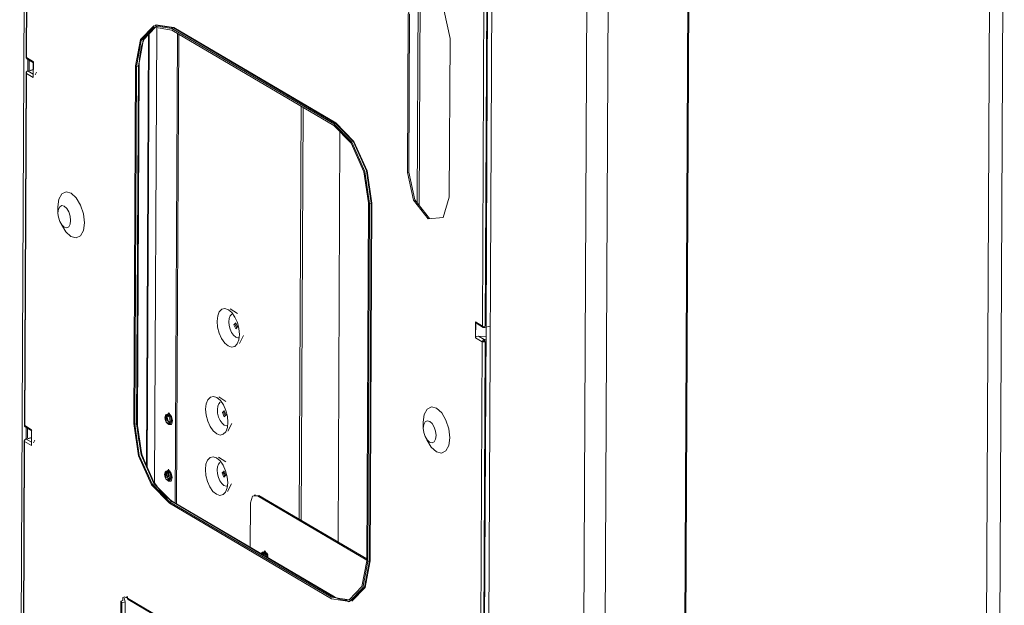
# Model space of a CAD drawing. Header units: millimetres. Extents: x 37142 to 74566, y 2709 to 34045.
# Tile 41 of 58: x 71465 to 71943, y 23428 to 23712. Entities that reach past the tile are written whole.
import ezdxf

# ---------------------------------------------------------------- set-up
doc = ezdxf.new("R2010")
doc.units = ezdxf.units.MM
doc.layers.add('G-XREF-____-OTLN', color=8, linetype='Continuous', lineweight=9)
doc.layers.add('M-EQPM-____-OTLN', color=50, linetype='Continuous', lineweight=20)

# ---------------------------------------------------------------- blocks, each defined once
blk = doc.blocks.new('City Class FR - City Class F_iam-V33-3D Вент Right')
at = {"layer": 'G-XREF-____-OTLN'}
for p, q in [((4544.85, 23282.29), (4547.92, 23919.47)), ((4548.79, 23865.08), (4547.97, 23693.97)), ((4548.96, 23864.85), (4548.14, 23693.75)), ((5019.96, 23218.66), (5023.04, 23859.07)), ((5016.49, 23854.16), (5013.41, 23213.75)), ((4869.81, 23815.97), (4866.72, 23174.1)), ((4870.26, 23814.97), (4867.17, 23174.56)), ((4828.06, 23168.27), (4831.12, 23804.65)), ((4817.6, 23161.28), (4820.69, 23801.69)), ((4774.42, 23789.29), (4771.34, 23148.88)), ((4771.36, 23563.29), (4772.22, 23741.94)), ((4769.55, 23563.32), (4770.38, 23734.42)), ((4771.77, 23734.31), (4770.94, 23563.21)), ((4737.87, 23623.25), (4738.36, 23724.99)), ((4739.35, 23725.07), (4738.85, 23622)), ((4733.19, 23637.89), (4733.56, 23714.92)), ((4734.22, 23715.09), (4733.85, 23638.07)), ((4611.47, 23709.66), (4610.56, 23709.41)), ((4610.88, 23709.47), (4619.63, 23708.14)), ((4619.79, 23708.37), (4610.99, 23709.71)), ((4617.36, 23708.67), (4617.74, 23708.43)), ((4606.48, 23495.62), (4607.49, 23704.99)), ((4607.77, 23705.27), (4606.76, 23495)), ((4611.4, 23708.38), (4610.34, 23487.11)), ((4618.72, 23707.89), (4619.63, 23708.14)), ((4618.72, 23707.89), (4697.37, 23661.56)), ((4618.72, 23707.16), (4697.37, 23660.83)), ((4619.63, 23708.14), (4698.28, 23661.81)), ((4698.44, 23662.04), (4619.79, 23708.37)), ((4620.34, 23477.32), (4621.44, 23705.58)), ((4622.1, 23705.2), (4621, 23477.04)), ((4602.74, 23690.29), (4604.92, 23702.65)), ((4753.84, 23702.97), (4753.47, 23625.94)), ((4547.98, 23694.05), (4548.14, 23693.75)), ((4548.14, 23693.75), (4551.49, 23691.77)), ((4548.14, 23693.75), (4548.27, 23693.23)), ((4548.35, 23693.17), (4551.54, 23691.29)), ((4548.78, 23687.1), (4548.81, 23692.94)), ((4549.47, 23692.59), (4549.44, 23687.8)), ((4551.46, 23691.58), (4551.42, 23684.35)), ((4551.49, 23691.77), (4551.46, 23684.07)), ((4600.28, 23515.9), (4601.12, 23689.76)), ((4600.73, 23515.63), (4601.57, 23689.49)), ((4601.57, 23689.49), (4602.48, 23689.74)), ((4602.48, 23689.74), (4601.64, 23515.88)), ((4602.08, 23516.2), (4602.91, 23690.06)), ((4547.93, 23686.27), (4547.11, 23515.16)), ((4548.1, 23686.04), (4547.28, 23514.94)), ((4547.95, 23686.34), (4548.1, 23686.04)), ((4551.46, 23684.07), (4548.1, 23686.04)), ((4551.47, 23687.98), (4548.67, 23687.23)), ((4548.67, 23687.23), (4548.68, 23687.23)), ((4548.93, 23687.18), (4551.47, 23687.86)), ((4551.46, 23685.69), (4548.93, 23687.18)), ((4552.37, 23685.3), (4552.99, 23686.6)), ((4681.59, 23670.12), (4680.63, 23469.5)), ((4682.58, 23669.54), (4681.62, 23468.92)), ((4697.37, 23661.56), (4698.28, 23661.81)), ((4699.45, 23458.42), (4700.41, 23657.71)), ((4733.19, 23637.89), (4733.85, 23638.07)), ((4713.41, 23449.26), (4714.25, 23623.12)), ((4714.7, 23622.85), (4713.86, 23448.99)), ((4714.7, 23622.85), (4715.61, 23623.09)), ((4715.61, 23623.09), (4714.77, 23449.24)), ((4715.05, 23449.21), (4715.88, 23623.07)), ((4563.33, 23621.17), (4563.33, 23620.59)), ((4563.33, 23620.59), (4563.41, 23618.01)), ((4563.36, 23619.95), (4563.43, 23619.17)), ((4564.6, 23613.57), (4565.82, 23611.31)), ((4650.62, 23569.37), (4647.07, 23571.67)), ((4766.16, 23557.59), (4766.2, 23565.29)), ((4766.2, 23565.29), (4769.55, 23563.32)), ((4649.55, 23564.13), (4649.76, 23564.94)), ((4649.55, 23564.13), (4650.29, 23562.27)), ((4766.25, 23564.73), (4766.22, 23559.23)), ((4766.29, 23557.87), (4766.33, 23564.95)), ((4766.79, 23564.5), (4769.87, 23562.68)), ((4766.79, 23564.5), (4766.83, 23564.47)), ((4769.79, 23562.73), (4769.55, 23563.32)), ((4769.67, 23563.04), (4770.37, 23562.62)), ((4770.37, 23562.62), (4769.87, 23562.68)), ((4770.77, 23562.66), (4770.37, 23562.62)), ((4770.49, 23384.48), (4771.35, 23563.13)), ((4770.64, 23562.57), (4773.33, 23563.3)), ((4651.56, 23554.92), (4653.48, 23558.69)), ((4766.16, 23557.59), (4766.22, 23557.72)), ((4769.52, 23555.62), (4766.16, 23557.59)), ((4770.35, 23556.75), (4767.6, 23558.37)), ((4771.33, 23558.07), (4767.6, 23558.37)), ((4768.69, 23384.51), (4769.52, 23555.62)), ((4770.91, 23555.5), (4770.08, 23384.4)), ((4771.32, 23557.02), (4770.35, 23556.75)), ((4645.04, 23526.67), (4641.5, 23528.97)), ((4643.98, 23521.44), (4644.19, 23522.24)), ((4615.67, 23518.98), (4616.09, 23517.07)), ((4616.04, 23520.32), (4615.72, 23519.93)), ((4616.17, 23518.09), (4616.12, 23518.61)), ((4617.45, 23519.93), (4618.04, 23519.29)), ((4618.19, 23518.99), (4618.5, 23517.6)), ((4644.64, 23519.64), (4643.98, 23521.44)), ((4547.12, 23515.24), (4547.28, 23514.94)), ((4547.28, 23514.94), (4550.63, 23512.96)), ((4547.28, 23514.94), (4547.41, 23514.42)), ((4547.49, 23514.36), (4550.68, 23512.48)), ((4547.92, 23508.29), (4547.95, 23514.13)), ((4548.61, 23513.78), (4548.58, 23508.99)), ((4550.6, 23512.77), (4550.56, 23505.54)), ((4550.63, 23512.96), (4550.59, 23505.26)), ((4601.64, 23515.88), (4600.73, 23515.63)), ((4616.48, 23516.28), (4617.31, 23515.44)), ((4616.56, 23516.27), (4617.1, 23515.78)), ((4616.81, 23515.87), (4617.29, 23515.69)), ((4617.97, 23515.61), (4617.44, 23516.06)), ((4645.99, 23512.23), (4647.91, 23515.99)), ((4740.81, 23516.02), (4740.8, 23516.62)), ((4740.8, 23516.05), (4740.87, 23513.47)), ((4740.9, 23514.59), (4740.84, 23515.39)), ((4550.61, 23509.17), (4547.81, 23508.42)), ((4547.81, 23508.42), (4547.81, 23508.42)), ((4548.07, 23508.37), (4550.61, 23509.05)), ((4550.6, 23506.88), (4548.07, 23508.37)), ((4551.51, 23506.5), (4552.18, 23507.91)), ((4742.06, 23509.03), (4743.29, 23506.77)), ((4547.07, 23507.46), (4546.24, 23336.35)), ((4547.24, 23507.24), (4546.42, 23336.13)), ((4547.09, 23507.53), (4547.24, 23507.24)), ((4550.59, 23505.26), (4547.24, 23507.24)), ((4644.9, 23497.33), (4641.36, 23499.63)), ((4615.54, 23491.47), (4615.95, 23489.56)), ((4615.91, 23492.81), (4615.59, 23492.42)), ((4616.03, 23490.58), (4615.98, 23491.1)), ((4616.35, 23488.77), (4617.17, 23487.93)), ((4616.43, 23489.75), (4616.44, 23491.68)), ((4616.43, 23488.76), (4616.97, 23488.27)), ((4616.44, 23491.68), (4617.41, 23493.17)), ((4617.1, 23491.86), (4616.44, 23491.68)), ((4617.09, 23489.35), (4617.08, 23488.13)), ((4617.1, 23491.86), (4617.09, 23490.09)), ((4617.71, 23493.04), (4617.1, 23491.86)), ((4617.84, 23488.11), (4617.31, 23488.55)), ((4617.32, 23492.42), (4617.9, 23491.78)), ((4618.06, 23491.48), (4618.36, 23490.09)), ((4644.52, 23491.89), (4643.34, 23491.57)), ((4643.84, 23492.09), (4644.04, 23492.9)), ((4644.49, 23490.29), (4643.84, 23492.09)), ((4643.93, 23491.34), (4644.68, 23491.54)), ((4618.67, 23477.89), (4611.25, 23485.47)), ((4616.68, 23488.36), (4617.15, 23488.18)), ((4645.85, 23482.89), (4647.76, 23486.65)), ((4658.62, 23480.85), (4661.02, 23481.05)), ((4659.44, 23481.34), (4658.78, 23481.17)), ((4660.36, 23480.87), (4661.02, 23481.05)), ((4660.36, 23480.87), (4713.41, 23449.62)), ((4661.02, 23481.05), (4713.41, 23450.19)), ((4618.52, 23478.16), (4617.61, 23477.92)), ((4617.61, 23477.92), (4696.26, 23431.59)), ((4696.26, 23430.86), (4617.61, 23477.19)), ((4619.1, 23478.05), (4618.52, 23478.16)), ((4618.52, 23478.16), (4697.17, 23431.83)), ((4697.67, 23431.78), (4619.02, 23478.11)), ((4656.85, 23455.81), (4656.96, 23477.36)), ((4663.9, 23453.95), (4662.22, 23452.55)), ((4662.62, 23453.35), (4662.29, 23452.95)), ((4662.87, 23452.38), (4663.9, 23454.3)), ((4664.01, 23453.41), (4663.37, 23452.08)), ((4664.02, 23452.95), (4664.61, 23452.32)), ((4664.04, 23452.44), (4664.38, 23453.41)), ((4664.77, 23452.01), (4665.05, 23450.91)), ((4665.48, 23452.05), (4664.87, 23453.06)), ((4713.86, 23448.99), (4714.77, 23449.24)), ((4595.54, 23431.26), (4596.12, 23429.34)), ((4595.75, 23431.76), (4596.71, 23431.2)), ((4596.71, 23431.75), (4597.16, 23431.48)), ((4597.06, 23431.46), (4597.06, 23432.01)), ((4597.16, 23431.48), (4597.16, 23431.12)), ((4697.17, 23431.83), (4696.26, 23431.59)), ((4697.56, 23431.39), (4696.92, 23431.77)), ((4593.47, 23334.34), (4593.93, 23429.71)), ((4595.01, 23430), (4593.93, 23429.71)), ((4593.93, 23334.81), (4594.38, 23428.87)), ((4594.38, 23428.87), (4596.12, 23429.34)), ((4596.12, 23429.34), (4595.66, 23335.27)), ((4597.16, 23431.12), (4613.1, 23421.72)), ((4597.48, 23430.48), (4613.42, 23421.08)), ((4704.42, 23429.34), (4705.33, 23429.58))]:
    blk.add_line(p, q, dxfattribs=at)
for points in [[(4733.56, 23714.92, 0), (4736.58, 23724.84, 0), (4743.78, 23725.45, 0), (4750.93, 23716.39, 0), (4753.84, 23702.97, 0)], [(4601.12, 23689.76, 0), (4603.53, 23702.59, 0), (4609.97, 23709.23, 0), (4618.72, 23707.89, 0)], [(4610.76, 23708.58, 0), (4604.82, 23702.24, 0), (4602.48, 23689.74, 0)], [(4611.67, 23708.88, 0), (4611.13, 23708.71, 0), (4610.6, 23708.5, 0), (4610.07, 23708.25, 0), (4609.56, 23707.95, 0), (4609.07, 23707.61, 0), (4608.58, 23707.23, 0), (4608.11, 23706.8, 0), (4607.65, 23706.33, 0), (4607.21, 23705.81, 0), (4606.78, 23705.26, 0), (4606.38, 23704.66, 0), (4605.99, 23704.01, 0), (4605.61, 23703.33, 0), (4605.26, 23702.61, 0), (4604.94, 23701.85, 0), (4604.63, 23701.05, 0), (4604.35, 23700.21, 0), (4604.09, 23699.34, 0), (4603.85, 23698.44, 0), (4603.64, 23697.5, 0), (4603.46, 23696.54, 0), (4603.3, 23695.55, 0), (4603.17, 23694.53, 0), (4603.07, 23693.48, 0), (4602.99, 23692.41, 0), (4602.94, 23691.33, 0), (4602.91, 23690.22, 0), (4602.91, 23690.06, 0)], [(4601.57, 23689.49, 0), (4603.91, 23701.99, 0), (4610.19, 23708.46, 0), (4618.72, 23707.16, 0)], [(4619.63, 23708.14, 0), (4619.75, 23708.22, 0), (4619.79, 23708.37, 0)], [(4547.97, 23693.99, 0), (4547.97, 23693.93, 0), (4547.97, 23693.87, 0), (4547.98, 23693.81, 0), (4547.99, 23693.76, 0), (4548, 23693.7, 0), (4548.02, 23693.64, 0), (4548.04, 23693.59, 0), (4548.07, 23693.53, 0), (4548.09, 23693.48, 0), (4548.12, 23693.43, 0), (4548.15, 23693.39, 0), (4548.18, 23693.35, 0), (4548.21, 23693.31, 0), (4548.23, 23693.29, 0)], [(4551.49, 23691.77, 0), (4551.46, 23691.64, 0), (4551.46, 23691.58, 0)], [(4602.48, 23689.74, 0), (4602.9, 23689.99, 0), (4602.74, 23690.29, 0)], [(4548.7, 23687.24, 0), (4548.66, 23687.23, 0), (4548.62, 23687.22, 0), (4548.59, 23687.2, 0), (4548.55, 23687.19, 0), (4548.51, 23687.17, 0), (4548.48, 23687.16, 0), (4548.44, 23687.14, 0), (4548.41, 23687.12, 0), (4548.37, 23687.1, 0), (4548.34, 23687.07, 0), (4548.31, 23687.05, 0), (4548.28, 23687.02, 0), (4548.25, 23687, 0), (4548.22, 23686.97, 0), (4548.19, 23686.94, 0), (4548.16, 23686.91, 0), (4548.14, 23686.88, 0), (4548.11, 23686.85, 0), (4548.09, 23686.81, 0), (4548.07, 23686.78, 0), (4548.05, 23686.74, 0), (4548.03, 23686.71, 0), (4548.02, 23686.67, 0), (4548, 23686.64, 0), (4547.99, 23686.6, 0), (4547.97, 23686.56, 0), (4547.96, 23686.52, 0), (4547.95, 23686.48, 0), (4547.95, 23686.45, 0), (4547.94, 23686.41, 0), (4547.93, 23686.37, 0), (4547.93, 23686.33, 0), (4547.93, 23686.29, 0), (4547.93, 23686.25, 0)], [(4548.93, 23687.18, 0), (4548.24, 23686.82, 0), (4548.1, 23686.04, 0)], [(4551.42, 23684.35, 0), (4551.43, 23684.25, 0), (4551.46, 23684.07, 0)], [(4697.37, 23661.56, 0), (4706.08, 23652.61, 0), (4712.43, 23638.44, 0), (4714.7, 23622.85, 0)], [(4714.25, 23623.12, 0), (4712.03, 23638.3, 0), (4705.85, 23652.11, 0), (4697.37, 23660.83, 0)], [(4698.28, 23661.81, 0), (4698.39, 23661.89, 0), (4698.44, 23662.04, 0)], [(4698.28, 23661.81, 0), (4706.99, 23652.86, 0), (4713.33, 23638.69, 0), (4715.61, 23623.09, 0)], [(4715.88, 23623.07, 0), (4713.6, 23638.76, 0), (4707.21, 23653.03, 0), (4698.44, 23662.04, 0)], [(4753.47, 23625.94, 0), (4750.44, 23616.02, 0), (4743.25, 23615.41, 0), (4736.1, 23624.47, 0), (4733.19, 23637.89, 0)], [(4733.85, 23638.07, 0), (4736.76, 23624.65, 0), (4743.91, 23615.59, 0)], [(4563.33, 23621.17, 0), (4563.84, 23624.92, 0), (4565.27, 23627.51, 0), (4567.38, 23628.55, 0), (4569.86, 23627.89, 0), (4572.33, 23625.63, 0), (4574.42, 23622.11, 0), (4575.81, 23617.86, 0), (4576.29, 23613.53, 0)], [(4715.61, 23623.09, 0), (4715.76, 23623.11, 0), (4715.88, 23623.07, 0)], [(4569.6, 23614.64, 0), (4569.37, 23616.71, 0), (4568.71, 23618.74, 0), (4567.71, 23620.42, 0), (4566.53, 23621.51, 0), (4565.34, 23621.82, 0), (4564.33, 23621.32, 0), (4563.65, 23620.08, 0), (4563.4, 23618.29, 0)], [(4569.6, 23614.64, 0), (4569.35, 23612.84, 0), (4568.67, 23611.6, 0), (4567.66, 23611.11, 0), (4566.48, 23611.42, 0), (4565.29, 23612.5, 0), (4564.29, 23614.19, 0), (4563.63, 23616.22, 0), (4563.41, 23618.01, 0)], [(4565.19, 23612.59, 0), (4567.28, 23609.07, 0), (4569.75, 23606.81, 0), (4572.23, 23606.15, 0), (4574.35, 23607.19, 0), (4575.77, 23609.78, 0), (4576.29, 23613.53, 0)], [(4651.58, 23559.26, 0), (4651.33, 23562.14, 0), (4650.57, 23565.05, 0), (4649.38, 23567.71, 0), (4647.88, 23569.85, 0), (4646.2, 23571.27, 0), (4644.53, 23571.83, 0), (4643.01, 23571.47, 0), (4641.8, 23570.22, 0), (4641.02, 23568.22, 0), (4640.74, 23565.64, 0)], [(4651.58, 23559.26, 0), (4651.3, 23556.69, 0), (4650.52, 23554.68, 0), (4649.31, 23553.43, 0), (4647.79, 23553.07, 0), (4646.12, 23553.63, 0), (4644.44, 23555.05, 0), (4642.94, 23557.19, 0), (4641.75, 23559.85, 0), (4640.99, 23562.77, 0), (4640.74, 23565.64, 0)], [(4646.41, 23565.42, 0), (4646.59, 23567.02, 0), (4647.08, 23568.27, 0), (4647.83, 23569.05, 0)], [(4651.43, 23557.65, 0), (4650.81, 23557.58, 0), (4649.77, 23557.92, 0), (4648.72, 23558.81, 0), (4647.79, 23560.15, 0), (4647.04, 23561.8, 0), (4646.57, 23563.62, 0), (4646.41, 23565.42, 0)], [(4766.33, 23564.95, 0), (4766.25, 23565.12, 0), (4766.2, 23565.29, 0)], [(4650.7, 23562.89, 0), (4649.8, 23564.89, 0), (4648.89, 23563.96, 0)], [(4648.89, 23563.96, 0), (4649.79, 23561.96, 0), (4650.7, 23562.89, 0)], [(4769.55, 23563.32, 0), (4770.19, 23562.97, 0), (4770.94, 23563.21, 0)], [(4769.89, 23562.67, 0), (4769.93, 23562.65, 0), (4769.96, 23562.63, 0), (4770, 23562.61, 0), (4770.03, 23562.6, 0), (4770.07, 23562.59, 0), (4770.1, 23562.58, 0), (4770.14, 23562.57, 0), (4770.17, 23562.56, 0), (4770.21, 23562.55, 0), (4770.24, 23562.55, 0), (4770.28, 23562.54, 0), (4770.31, 23562.54, 0), (4770.35, 23562.54, 0), (4770.38, 23562.54, 0), (4770.42, 23562.54, 0), (4770.45, 23562.54, 0), (4770.48, 23562.54, 0), (4770.52, 23562.55, 0), (4770.55, 23562.55, 0), (4770.58, 23562.56, 0), (4770.6, 23562.56, 0)], [(4767.6, 23558.37, 0), (4766.8, 23558.27, 0), (4766.29, 23557.87, 0)], [(4769.52, 23555.62, 0), (4769.76, 23556.33, 0), (4770.35, 23556.75, 0)], [(4769.52, 23555.62, 0), (4770.16, 23555.63, 0), (4770.91, 23555.5, 0)], [(4770.34, 23556.02, 0), (4770.25, 23555.92, 0), (4770.18, 23555.79, 0)], [(4770.45, 23555.77, 0), (4770.3, 23555.76, 0), (4770.18, 23555.79, 0)], [(4770.45, 23555.77, 0), (4770.42, 23555.92, 0), (4770.34, 23556.02, 0)], [(4770.35, 23556.75, 0), (4770.74, 23556.25, 0), (4770.91, 23555.5, 0)], [(4646.01, 23516.56, 0), (4645.76, 23519.44, 0), (4645, 23522.35, 0), (4643.81, 23525.01, 0), (4642.3, 23527.16, 0), (4640.63, 23528.58, 0), (4638.95, 23529.13, 0), (4637.44, 23528.77, 0), (4636.23, 23527.53, 0), (4635.44, 23525.52, 0), (4635.17, 23522.95, 0)], [(4646.01, 23516.56, 0), (4645.73, 23513.99, 0), (4644.95, 23511.98, 0), (4643.74, 23510.74, 0), (4642.22, 23510.38, 0), (4640.54, 23510.93, 0), (4638.87, 23512.35, 0), (4637.36, 23514.5, 0), (4636.17, 23517.16, 0), (4635.42, 23520.07, 0), (4635.17, 23522.95, 0)], [(4640.84, 23522.72, 0), (4641.02, 23524.32, 0), (4641.5, 23525.57, 0), (4642.26, 23526.35, 0)], [(4640.84, 23522.72, 0), (4641, 23520.93, 0), (4641.47, 23519.11, 0), (4642.21, 23517.45, 0), (4643.15, 23516.11, 0), (4644.19, 23515.23, 0), (4645.24, 23514.88, 0), (4645.86, 23514.96, 0)], [(4645.12, 23520.2, 0), (4644.23, 23522.2, 0), (4643.32, 23521.26, 0)], [(4753.75, 23508.99, 0), (4753.28, 23513.32, 0), (4751.89, 23517.56, 0), (4749.8, 23521.09, 0), (4747.33, 23523.35, 0), (4744.85, 23524.01, 0), (4742.73, 23522.97, 0), (4741.31, 23520.38, 0), (4740.8, 23516.62, 0)], [(4617.92, 23517.26, 0), (4617.85, 23518.01, 0), (4617.63, 23518.76, 0), (4617.3, 23519.41, 0), (4616.89, 23519.9, 0), (4616.45, 23520.16, 0), (4616.04, 23520.16, 0), (4615.7, 23519.9, 0), (4615.47, 23519.41, 0), (4615.4, 23518.75, 0)], [(4617.92, 23517.26, 0), (4617.84, 23516.6, 0), (4617.62, 23516.11, 0), (4617.28, 23515.85, 0), (4616.87, 23515.85, 0), (4616.43, 23516.11, 0), (4616.02, 23516.6, 0), (4615.68, 23517.25, 0), (4615.47, 23518, 0), (4615.4, 23518.75, 0)], [(4617.33, 23520.93, 0), (4615.63, 23519.18, 0), (4615.88, 23517.57, 0)], [(4615.67, 23518.98, 0), (4616.1, 23520.39, 0), (4617.12, 23520.47, 0)], [(4617.15, 23519.4, 0), (4616.84, 23519.58, 0), (4616.56, 23519.58, 0), (4616.32, 23519.4, 0), (4616.17, 23519.06, 0), (4616.12, 23518.61, 0)], [(4616.37, 23518.5, 0), (4616.29, 23519.35, 0), (4617.32, 23521.27, 0)], [(4617.45, 23519.93, 0), (4616.71, 23519.86, 0), (4616.39, 23518.83, 0)], [(4616.39, 23518.83, 0), (4616.69, 23517.44, 0), (4617.44, 23516.5, 0)], [(4616.66, 23519.82, 0), (4616.66, 23519.82, 0), (4616.66, 23519.81, 0), (4616.65, 23519.8, 0), (4616.64, 23519.78, 0), (4616.63, 23519.75, 0), (4616.62, 23519.72, 0), (4616.61, 23519.69, 0), (4616.59, 23519.65, 0), (4616.58, 23519.61, 0), (4616.57, 23519.56, 0), (4616.56, 23519.5, 0), (4616.55, 23519.45, 0), (4616.54, 23519.39, 0), (4616.53, 23519.32, 0), (4616.53, 23519.25, 0), (4616.52, 23519.18, 0), (4616.52, 23519.1, 0), (4616.52, 23519.03, 0), (4616.52, 23518.95, 0), (4616.53, 23518.86, 0), (4616.53, 23518.78, 0), (4616.54, 23518.7, 0), (4616.55, 23518.61, 0), (4616.56, 23518.52, 0), (4616.57, 23518.43, 0), (4616.59, 23518.34, 0), (4616.61, 23518.25, 0), (4616.63, 23518.16, 0), (4616.65, 23518.07, 0), (4616.67, 23517.98, 0), (4616.7, 23517.89, 0), (4616.72, 23517.8, 0), (4616.75, 23517.72, 0), (4616.78, 23517.63, 0), (4616.82, 23517.55, 0), (4616.85, 23517.46, 0), (4616.88, 23517.38, 0), (4616.92, 23517.3, 0), (4616.96, 23517.23, 0), (4616.99, 23517.15, 0), (4617.03, 23517.08, 0), (4617.07, 23517.01, 0), (4617.11, 23516.95, 0), (4617.15, 23516.89, 0), (4617.19, 23516.83, 0), (4617.23, 23516.77, 0), (4617.27, 23516.72, 0), (4617.31, 23516.68, 0), (4617.34, 23516.63, 0), (4617.38, 23516.6, 0), (4617.41, 23516.56, 0), (4617.44, 23516.53, 0), (4617.47, 23516.51, 0), (4617.5, 23516.48, 0), (4617.52, 23516.47, 0), (4617.54, 23516.45, 0), (4617.55, 23516.45, 0)], [(4617.86, 23517.58, 0), (4617.81, 23517.12, 0), (4617.65, 23516.79, 0), (4617.42, 23516.61, 0), (4617.13, 23516.6, 0), (4616.83, 23516.78, 0)], [(4617.1, 23515.78, 0), (4618.13, 23515.87, 0), (4618.56, 23517.28, 0)], [(4617.12, 23520.47, 0), (4618.14, 23519.19, 0), (4618.56, 23517.28, 0)], [(4619.01, 23517.19, 0), (4618.52, 23519.42, 0), (4617.33, 23520.93, 0)], [(4618.5, 23517.6, 0), (4618.18, 23516.57, 0), (4617.44, 23516.5, 0)], [(4643.32, 23521.26, 0), (4644.22, 23519.26, 0), (4645.12, 23520.2, 0)], [(4740.87, 23513.75, 0), (4741.12, 23515.54, 0), (4741.8, 23516.78, 0), (4742.81, 23517.28, 0), (4743.99, 23516.97, 0), (4745.18, 23515.89, 0), (4746.18, 23514.2, 0), (4746.84, 23512.17, 0), (4747.07, 23510.1, 0)], [(4547.11, 23515.18, 0), (4547.11, 23515.12, 0), (4547.11, 23515.07, 0), (4547.12, 23515.01, 0), (4547.13, 23514.95, 0), (4547.14, 23514.89, 0), (4547.16, 23514.83, 0), (4547.18, 23514.78, 0), (4547.2, 23514.72, 0), (4547.23, 23514.67, 0), (4547.26, 23514.63, 0), (4547.29, 23514.58, 0), (4547.32, 23514.54, 0), (4547.35, 23514.5, 0), (4547.37, 23514.48, 0)], [(4550.63, 23512.96, 0), (4550.6, 23512.83, 0), (4550.6, 23512.77, 0)], [(4617.61, 23477.19, 0), (4608.89, 23486.14, 0), (4602.55, 23500.31, 0), (4600.28, 23515.9, 0)], [(4617.61, 23477.92, 0), (4609.12, 23486.64, 0), (4602.94, 23500.45, 0), (4600.73, 23515.63, 0)], [(4601.64, 23515.88, 0), (4602.06, 23516.13, 0), (4602.08, 23516.2, 0)], [(4601.64, 23515.88, 0), (4603.85, 23500.69, 0), (4610.03, 23486.88, 0), (4618.52, 23478.16, 0)], [(4610.12, 23487.18, 0), (4604.19, 23500.74, 0), (4601.9, 23516.08, 0)], [(4619.02, 23478.11, 0), (4618.36, 23478.52, 0), (4617.7, 23478.98, 0), (4617.03, 23479.48, 0), (4616.37, 23480.02, 0), (4615.7, 23480.61, 0), (4615.05, 23481.24, 0), (4614.39, 23481.91, 0), (4613.74, 23482.62, 0), (4613.1, 23483.37, 0), (4612.47, 23484.15, 0), (4611.85, 23484.97, 0), (4611.24, 23485.83, 0), (4610.64, 23486.72, 0), (4610.05, 23487.64, 0), (4609.48, 23488.59, 0), (4608.92, 23489.57, 0), (4608.38, 23490.58, 0), (4607.86, 23491.62, 0), (4607.35, 23492.67, 0), (4606.86, 23493.75, 0), (4606.4, 23494.85, 0), (4605.95, 23495.97, 0), (4605.53, 23497.1, 0), (4605.12, 23498.25, 0), (4604.74, 23499.41, 0), (4604.38, 23500.58, 0), (4604.05, 23501.76, 0), (4603.74, 23502.95, 0), (4603.46, 23504.14, 0), (4603.2, 23505.34, 0), (4602.97, 23506.54, 0), (4602.76, 23507.73, 0), (4602.58, 23508.92, 0), (4602.43, 23510.11, 0), (4602.3, 23511.29, 0), (4602.21, 23512.46, 0), (4602.14, 23513.62, 0), (4602.09, 23514.77, 0), (4602.08, 23515.9, 0), (4602.08, 23516.2, 0)], [(4617.31, 23515.44, 0), (4618.5, 23515.54, 0), (4619.01, 23517.19, 0)], [(4617.57, 23516.44, 0), (4617.57, 23516.44, 0), (4617.56, 23516.44, 0), (4617.55, 23516.45, 0)], [(4740.87, 23513.75, 0), (4741.1, 23511.67, 0), (4741.76, 23509.64, 0), (4742.76, 23507.96, 0), (4743.95, 23506.88, 0), (4745.13, 23506.56, 0), (4746.14, 23507.06, 0), (4746.82, 23508.3, 0), (4747.07, 23510.1, 0)], [(4547.84, 23508.43, 0), (4547.8, 23508.42, 0), (4547.76, 23508.41, 0), (4547.73, 23508.4, 0), (4547.69, 23508.38, 0), (4547.65, 23508.37, 0), (4547.61, 23508.35, 0), (4547.58, 23508.33, 0), (4547.54, 23508.31, 0), (4547.51, 23508.29, 0), (4547.48, 23508.26, 0), (4547.45, 23508.24, 0), (4547.41, 23508.21, 0), (4547.39, 23508.19, 0), (4547.36, 23508.16, 0), (4547.33, 23508.13, 0), (4547.3, 23508.1, 0), (4547.28, 23508.07, 0), (4547.25, 23508.04, 0), (4547.23, 23508, 0), (4547.21, 23507.97, 0), (4547.19, 23507.94, 0), (4547.17, 23507.9, 0), (4547.15, 23507.86, 0), (4547.14, 23507.83, 0), (4547.13, 23507.79, 0), (4547.11, 23507.75, 0), (4547.1, 23507.71, 0), (4547.09, 23507.68, 0), (4547.08, 23507.64, 0), (4547.08, 23507.6, 0), (4547.07, 23507.56, 0), (4547.07, 23507.52, 0), (4547.07, 23507.48, 0), (4547.07, 23507.44, 0)], [(4548.07, 23508.37, 0), (4547.38, 23508.01, 0), (4547.24, 23507.24, 0)], [(4753.75, 23508.99, 0), (4753.24, 23505.24, 0), (4751.82, 23502.65, 0), (4749.7, 23501.6, 0), (4747.22, 23502.26, 0), (4744.75, 23504.53, 0), (4742.66, 23508.05, 0)], [(4550.56, 23505.54, 0), (4550.57, 23505.44, 0), (4550.59, 23505.26, 0)], [(4645.87, 23487.22, 0), (4645.62, 23490.1, 0), (4644.86, 23493.01, 0), (4643.67, 23495.67, 0), (4642.16, 23497.81, 0), (4640.49, 23499.23, 0), (4638.81, 23499.79, 0), (4637.29, 23499.43, 0), (4636.09, 23498.18, 0), (4635.3, 23496.18, 0), (4635.02, 23493.61, 0)], [(4617.2, 23493.42, 0), (4615.5, 23491.67, 0), (4615.75, 23490.06, 0)], [(4616.21, 23491.11, 0), (4616.16, 23491.84, 0), (4617.19, 23493.76, 0)], [(4618.87, 23489.68, 0), (4618.39, 23491.91, 0), (4617.2, 23493.42, 0)], [(4645.87, 23487.22, 0), (4645.59, 23484.65, 0), (4644.81, 23482.64, 0), (4643.6, 23481.4, 0), (4642.08, 23481.03, 0), (4640.4, 23481.59, 0), (4638.73, 23483.01, 0), (4637.22, 23485.15, 0), (4636.03, 23487.81, 0), (4635.28, 23490.73, 0), (4635.02, 23493.61, 0)], [(4640.7, 23493.38, 0), (4640.87, 23494.98, 0), (4641.36, 23496.23, 0), (4642.12, 23497.01, 0)], [(4640.7, 23493.38, 0), (4640.86, 23491.58, 0), (4641.33, 23489.77, 0), (4642.07, 23488.11, 0), (4643.01, 23486.77, 0), (4644.05, 23485.89, 0), (4645.1, 23485.54, 0), (4645.72, 23485.62, 0)], [(4617.79, 23489.75, 0), (4617.72, 23490.5, 0), (4617.5, 23491.25, 0), (4617.17, 23491.9, 0), (4616.76, 23492.39, 0), (4616.32, 23492.65, 0), (4615.9, 23492.65, 0), (4615.56, 23492.39, 0), (4615.34, 23491.9, 0), (4615.26, 23491.24, 0)], [(4617.79, 23489.75, 0), (4617.71, 23489.09, 0), (4617.49, 23488.6, 0), (4617.15, 23488.34, 0), (4616.74, 23488.34, 0), (4616.3, 23488.6, 0), (4615.89, 23489.09, 0), (4615.55, 23489.74, 0), (4615.34, 23490.49, 0), (4615.26, 23491.24, 0)], [(4615.54, 23491.47, 0), (4615.97, 23492.88, 0), (4616.99, 23492.97, 0)], [(4617.02, 23491.89, 0), (4616.71, 23492.07, 0), (4616.43, 23492.07, 0), (4616.19, 23491.89, 0), (4616.04, 23491.55, 0), (4615.98, 23491.1, 0)], [(4617.32, 23492.42, 0), (4616.57, 23492.36, 0), (4616.26, 23491.33, 0)], [(4616.26, 23491.33, 0), (4616.56, 23489.93, 0), (4617.3, 23488.99, 0)], [(4616.53, 23492.31, 0), (4616.53, 23492.31, 0), (4616.53, 23492.3, 0), (4616.52, 23492.29, 0), (4616.51, 23492.27, 0), (4616.5, 23492.24, 0), (4616.49, 23492.22, 0), (4616.47, 23492.18, 0), (4616.46, 23492.14, 0), (4616.45, 23492.1, 0), (4616.44, 23492.05, 0), (4616.43, 23492, 0), (4616.42, 23491.94, 0), (4616.41, 23491.88, 0), (4616.4, 23491.81, 0), (4616.4, 23491.74, 0), (4616.39, 23491.67, 0), (4616.39, 23491.6, 0), (4616.39, 23491.52, 0), (4616.39, 23491.44, 0), (4616.39, 23491.36, 0), (4616.4, 23491.27, 0), (4616.41, 23491.19, 0), (4616.41, 23491.1, 0), (4616.43, 23491.01, 0), (4616.44, 23490.92, 0), (4616.46, 23490.83, 0), (4616.47, 23490.74, 0), (4616.49, 23490.65, 0), (4616.52, 23490.56, 0), (4616.54, 23490.47, 0), (4616.56, 23490.38, 0), (4616.59, 23490.3, 0), (4616.62, 23490.21, 0), (4616.65, 23490.12, 0), (4616.68, 23490.04, 0), (4616.72, 23489.95, 0), (4616.75, 23489.87, 0), (4616.79, 23489.79, 0), (4616.82, 23489.72, 0), (4616.86, 23489.64, 0), (4616.9, 23489.57, 0), (4616.94, 23489.5, 0), (4616.98, 23489.44, 0), (4617.02, 23489.38, 0), (4617.06, 23489.32, 0), (4617.1, 23489.26, 0), (4617.14, 23489.21, 0), (4617.17, 23489.17, 0), (4617.21, 23489.12, 0), (4617.25, 23489.09, 0), (4617.28, 23489.05, 0), (4617.31, 23489.02, 0), (4617.34, 23489, 0), (4617.37, 23488.98, 0), (4617.39, 23488.96, 0), (4617.41, 23488.95, 0), (4617.42, 23488.94, 0)], [(4617.73, 23490.07, 0), (4617.68, 23489.61, 0), (4617.52, 23489.28, 0), (4617.29, 23489.1, 0), (4617, 23489.1, 0), (4616.7, 23489.27, 0)], [(4616.97, 23488.27, 0), (4617.99, 23488.36, 0), (4618.42, 23489.77, 0)], [(4616.99, 23492.97, 0), (4618.01, 23491.68, 0), (4618.42, 23489.77, 0)], [(4617.17, 23487.93, 0), (4618.37, 23488.03, 0), (4618.87, 23489.68, 0)], [(4618.36, 23490.09, 0), (4618.05, 23489.06, 0), (4617.3, 23488.99, 0)], [(4617.44, 23488.93, 0), (4617.44, 23488.93, 0), (4617.43, 23488.93, 0), (4617.42, 23488.94, 0)], [(4644.98, 23490.86, 0), (4644.09, 23492.85, 0), (4643.18, 23491.92, 0)], [(4643.18, 23491.92, 0), (4644.07, 23489.92, 0), (4644.98, 23490.86, 0)], [(4656.96, 23477.36, 0), (4657.96, 23480.67, 0), (4660.36, 23480.87, 0)], [(4662.27, 23452.43, 0), (4662.67, 23453.41, 0), (4663.7, 23453.5, 0)], [(4664.2, 23451.78, 0), (4663.87, 23452.44, 0), (4663.46, 23452.93, 0), (4663.02, 23453.18, 0), (4662.61, 23453.18, 0), (4662.27, 23452.92, 0)], [(4663.72, 23452.43, 0), (4663.42, 23452.61, 0), (4663.13, 23452.61, 0), (4662.9, 23452.43, 0)], [(4664.02, 23452.95, 0), (4663.28, 23452.89, 0), (4662.97, 23451.99, 0)], [(4663.24, 23452.84, 0), (4663.23, 23452.84, 0), (4663.23, 23452.83, 0), (4663.22, 23452.82, 0), (4663.21, 23452.8, 0), (4663.2, 23452.78, 0), (4663.19, 23452.75, 0), (4663.18, 23452.71, 0), (4663.17, 23452.68, 0), (4663.15, 23452.63, 0), (4663.14, 23452.58, 0), (4663.13, 23452.53, 0), (4663.12, 23452.47, 0), (4663.11, 23452.41, 0), (4663.1, 23452.34, 0), (4663.1, 23452.28, 0), (4663.09, 23452.2, 0), (4663.09, 23452.13, 0)], [(4663.7, 23453.5, 0), (4664.71, 23452.21, 0), (4665.08, 23450.92, 0)], [(4665.56, 23450.63, 0), (4665.09, 23452.44, 0), (4663.9, 23453.95, 0)], [(4696.26, 23431.59, 0), (4704.79, 23430.29, 0), (4711.06, 23436.75, 0), (4713.41, 23449.26, 0)], [(4713.86, 23448.99, 0), (4711.45, 23436.16, 0), (4705.01, 23429.52, 0), (4696.26, 23430.86, 0)], [(4714.77, 23449.24, 0), (4712.36, 23436.4, 0), (4705.92, 23429.76, 0)], [(4706.14, 23429.62, 0), (4712.62, 23436.3, 0), (4715.05, 23449.21, 0)], [(4714.77, 23449.24, 0), (4714.92, 23449.25, 0), (4715.05, 23449.21, 0)], [(4595.01, 23430, 0), (4594.98, 23431.47, 0), (4595.75, 23431.76, 0)], [(4596.71, 23431.2, 0), (4597.04, 23431.4, 0), (4597.06, 23431.46, 0)], [(4705.12, 23430.35, 0), (4704.57, 23430.23, 0), (4704, 23430.14, 0), (4703.42, 23430.1, 0), (4702.83, 23430.11, 0), (4702.23, 23430.15, 0), (4701.62, 23430.24, 0), (4700.99, 23430.38, 0), (4700.36, 23430.55, 0), (4699.72, 23430.78, 0), (4699.07, 23431.05, 0), (4698.42, 23431.37, 0), (4697.76, 23431.73, 0), (4697.67, 23431.78, 0)], [(4593.93, 23429.71, 0), (4594.13, 23429.25, 0), (4594.38, 23428.87, 0)], [(4597.16, 23431.12, 0), (4597.16, 23431.02, 0), (4597.18, 23430.94, 0)], [(4597.18, 23430.94, 0), (4597.46, 23430.49, 0), (4597.48, 23430.48, 0)]]:
    blk.add_polyline3d(points, dxfattribs=at)
blk = doc.blocks.new('City Class FR - City Class 25 FR-V34-3D Вент Right')
blk.add_blockref('City Class FR - City Class F_iam-V33-3D Вент Right', (0, 0))

msp = doc.modelspace()

# ---------------------------------------------------------------- block references
at = {"layer": 'M-EQPM-____-OTLN'}
msp.add_blockref('City Class FR - City Class 25 FR-V34-3D Вент Right', (66920.33, 0), dxfattribs=at)

doc.saveas('drawing.dxf')
